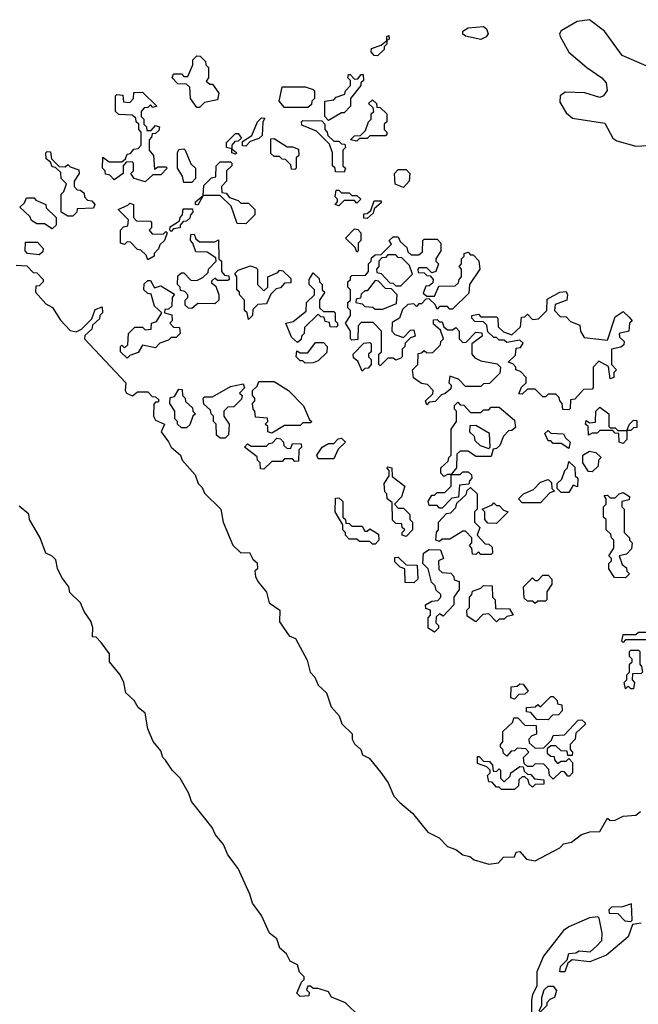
# Model space of a CAD drawing. Extents: x 2494118 to 2687960, y 757339 to 915227.
# Tile 175 of 256: x 2649269 to 2651664, y 790109 to 793920. Entities that reach past the tile are written whole.
import ezdxf

# ---------------------------------------------------------------- set-up
doc = ezdxf.new("R2010")
doc.units = 0

msp = doc.modelspace()

# ---------------------------------------------------------------- linework, layer by layer
at = {"layer": '0CON20XD'}
for points in [[(2651695, 793740.9), (2651601.6, 793781.6), (2651532.8, 793875), (2651475, 793920), (2651427.3, 793912.7), (2651365, 793877.5), (2651359.2, 793865), (2651361.9, 793855), (2651394.7, 793794.7), (2651465, 793734.4), (2651522.9, 793695), (2651539.2, 793675), (2651543.9, 793646.1), (2651528.8, 793625), (2651515, 793619.2), (2651456.9, 793636.9), (2651380.5, 793639.5), (2651361.5, 793625), (2651359.7, 793600.3), (2651385, 793559.4), (2651409.5, 793539.5), (2651535, 793520), (2651565, 793462), (2651580.9, 793450.9), (2651655, 793430.8), (2651725, 793434.4)], [(2651055, 793843.3), (2650995, 793856), (2650984.5, 793864.5), (2650984.4, 793875), (2651005, 793888.6), (2651065, 793893.3), (2651076.2, 793885), (2651083.3, 793865), (2651075, 793853.3), (2651055, 793843.3)], [(2650655, 793780), (2650641.7, 793781.7), (2650630, 793795), (2650631.7, 793808.3), (2650668.3, 793821.7), (2650690, 793840), (2650690, 793855), (2650698.3, 793858.3), (2650700, 793845), (2650690, 793840), (2650690, 793825), (2650680, 793815), (2650680, 793805), (2650655, 793780)], [(2649965, 793580), (2649955, 793580), (2649930, 793615), (2649928.3, 793658.3), (2649915, 793670), (2649881.7, 793671.7), (2649860, 793695), (2649865, 793710), (2649895, 793710), (2649905, 793700), (2649920, 793700), (2649940, 793745), (2649940, 793765), (2649955, 793780), (2649968.3, 793778.3), (2649988.3, 793758.3), (2649990, 793745), (2650000, 793735), (2650000, 793695), (2649991.7, 793681.7), (2650005, 793670), (2650015, 793670), (2650040, 793635), (2650035, 793610), (2649985, 793600), (2649965, 793580)], [(2650465, 793530), (2650450, 793545), (2650450, 793605), (2650485, 793610), (2650495, 793620), (2650528.3, 793631.7), (2650530, 793645), (2650550, 793665), (2650550, 793685), (2650540, 793695), (2650541.7, 793708.3), (2650548.3, 793708.3), (2650565, 793690), (2650578.3, 793691.7), (2650591.7, 793708.3), (2650598.3, 793708.3), (2650600, 793685), (2650590, 793675), (2650590, 793665), (2650550, 793615), (2650550, 793585), (2650525, 793560), (2650515, 793560), (2650465, 793530)], [(2650385, 793580), (2650295, 793580), (2650273.3, 793605), (2650285, 793660), (2650375, 793660), (2650405, 793650), (2650410, 793645), (2650410, 793615), (2650400, 793605), (2650398.3, 793591.7), (2650385, 793580)], [(2649755, 793292.5), (2649712.5, 793305), (2649700, 793325), (2649710, 793335), (2649710, 793365), (2649705, 793370), (2649681.7, 793368.3), (2649670, 793355), (2649670, 793325), (2649635, 793300), (2649618.3, 793318.3), (2649601.7, 793321.7), (2649600, 793335), (2649590, 793345), (2649591.7, 793388.3), (2649615, 793370), (2649665, 793370), (2649678.3, 793381.7), (2649685, 793400), (2649698.3, 793401.7), (2649711.7, 793418.3), (2649728.3, 793421.7), (2649740, 793435), (2649740, 793485), (2649730, 793495), (2649730, 793515), (2649720, 793525), (2649718.3, 793538.3), (2649705, 793550), (2649653, 793553), (2649640, 793565), (2649640, 793625), (2649645, 793630), (2649668.3, 793628.3), (2649671.7, 793601.7), (2649695, 793600), (2649710, 793615), (2649711.7, 793638.3), (2649745, 793640), (2649800, 793585), (2649785, 793580), (2649775, 793590), (2649765, 793580), (2649751.7, 793578.3), (2649740, 793565), (2649740, 793545), (2649750, 793535), (2649750, 793515), (2649760, 793505), (2649761.7, 793491.7), (2649778.3, 793491.7), (2649795, 793510), (2649810, 793505), (2649808.3, 793491.7), (2649795, 793480), (2649781.7, 793478.3), (2649780, 793465), (2649770, 793455), (2649770, 793415), (2649787.5, 793395), (2649791.7, 793341.7), (2649805, 793350), (2649835, 793350), (2649840, 793345), (2649815, 793320), (2649785, 793320), (2649755, 793292.5)], [(2650575, 793450), (2650550, 793455), (2650565, 793470), (2650588.3, 793471.7), (2650608.3, 793491.7), (2650620, 793525), (2650630, 793535), (2650630, 793555), (2650640, 793565), (2650638.3, 793578.3), (2650620, 793595), (2650635, 793610), (2650650, 793595), (2650651.7, 793581.7), (2650665, 793580), (2650690, 793555), (2650690, 793525), (2650680, 793515), (2650680, 793495), (2650690, 793485), (2650690, 793475), (2650685, 793470), (2650625, 793470), (2650615, 793460), (2650585, 793460), (2650575, 793450)], [(2650145, 793430), (2650131.7, 793431.7), (2650131.7, 793448.3), (2650168.3, 793471.7), (2650190, 793525), (2650205, 793540), (2650218.3, 793538.3), (2650210, 793525), (2650208.3, 793471.7), (2650195, 793460), (2650161.7, 793448.3), (2650145, 793430)], [(2650525, 793330), (2650491.7, 793331.7), (2650490, 793345), (2650480, 793355), (2650480, 793405), (2650468.3, 793438.3), (2650418.3, 793488.3), (2650361.7, 793511.7), (2650360, 793525), (2650365, 793530), (2650438.3, 793528.3), (2650450, 793515), (2650450, 793495), (2650460, 793485), (2650461.7, 793471.7), (2650485, 793450), (2650505, 793450), (2650515, 793440), (2650528.3, 793438.3), (2650530, 793425), (2650520, 793415), (2650520, 793355), (2650530, 793345), (2650525, 793330)], [(2650105, 793400), (2650090, 793405), (2650090, 793420), (2650070, 793425), (2650070, 793445), (2650105, 793480), (2650115, 793480), (2650128.3, 793461.7), (2650115, 793450), (2650101.7, 793448.3), (2650090, 793435), (2650090, 793420), (2650110, 793405), (2650105, 793400)], [(2650335, 793340), (2650321.7, 793341.7), (2650318.3, 793358.3), (2650298.3, 793378.3), (2650285, 793380), (2650275, 793390), (2650255, 793390), (2650241.7, 793401.7), (2650241.7, 793458.3), (2650255, 793460), (2650305, 793427.5), (2650325, 793427.5), (2650348.3, 793418.3), (2650350, 793395), (2650340, 793385), (2650340, 793345), (2650335, 793340)], [(2649935, 793290), (2649905, 793290), (2649900, 793315), (2649880, 793345), (2649880, 793405), (2649885, 793417.5), (2649905, 793420), (2649910, 793415), (2649931.7, 793361.7), (2649950, 793345), (2649950, 793305), (2649935, 793290)], [(2649475, 793160), (2649455, 793160), (2649430, 793175), (2649430, 793245), (2649440, 793255), (2649450, 793285), (2649430, 793305), (2649428.3, 793328.3), (2649408.3, 793348.3), (2649395, 793350), (2649388.3, 793368.3), (2649371.7, 793381.7), (2649370, 793405), (2649375, 793410), (2649388.3, 793408.3), (2649391.7, 793381.7), (2649421.7, 793351.7), (2649445, 793350), (2649455, 793360), (2649465, 793350), (2649498.3, 793338.3), (2649500, 793325), (2649480, 793295), (2649480, 793275), (2649491.7, 793261.7), (2649505, 793260), (2649518.3, 793248.3), (2649520, 793235), (2649531.7, 793221.7), (2649548.3, 793218.3), (2649560, 793205), (2649555, 793190), (2649491.7, 793188.3), (2649490, 793175), (2649475, 793160)], [(2650145, 793130), (2650111.7, 793131.7), (2650088.3, 793198.3), (2650045, 793240), (2649980, 793240), (2649958.3, 793201.7), (2649950, 793205), (2649950, 793215), (2649980, 793240), (2649981.7, 793278.3), (2650011.7, 793308.3), (2650028.3, 793311.7), (2650030, 793355), (2650045, 793370), (2650085, 793370), (2650090, 793365), (2650090, 793355), (2650070, 793335), (2650070, 793295), (2650050, 793275), (2650051.7, 793251.7), (2650068.3, 793248.3), (2650081.7, 793231.7), (2650115, 793220), (2650125, 793210), (2650155, 793210), (2650180, 793185), (2650180, 793165), (2650145, 793130)], [(2650755, 793270), (2650723, 793283), (2650720, 793325), (2650735, 793340), (2650765, 793340), (2650780, 793325), (2650777.5, 793295), (2650755, 793270)], [(2649395, 793110), (2649365, 793130), (2649335, 793130), (2649315, 793142.5), (2649308.3, 793158.3), (2649270, 793195), (2649288.3, 793211.7), (2649295, 793230), (2649325, 793230), (2649331.7, 793221.7), (2649370, 793205), (2649371.7, 793191.7), (2649410, 793155), (2649410, 793125), (2649395, 793110)], [(2650505, 793200), (2650490, 793205), (2650500, 793215), (2650500, 793225), (2650490, 793235), (2650495, 793260), (2650505, 793260), (2650515, 793250), (2650545, 793250), (2650555, 793240), (2650575, 793240), (2650590, 793225), (2650575, 793210), (2650565, 793220), (2650525, 793220), (2650505, 793200)], [(2649765, 792990), (2649758.3, 793008.3), (2649738.3, 793028.3), (2649725, 793030), (2649698.3, 793058.3), (2649685, 793060), (2649675, 793050), (2649660, 793055), (2649660, 793105), (2649671.7, 793118.3), (2649688.3, 793121.7), (2649690, 793145), (2649650, 793185), (2649688.3, 793201.7), (2649695, 793210), (2649710, 793205), (2649710, 793155), (2649721.7, 793141.7), (2649775, 793140), (2649780, 793135), (2649780, 793115), (2649770, 793105), (2649781.7, 793091.7), (2649825, 793090), (2649835, 793100), (2649840, 793095), (2649830, 793065), (2649811.7, 793048.3), (2649807, 793033), (2649790, 793015), (2649790, 793005), (2649765, 792990)], [(2649855, 793100), (2649850, 793105), (2649851.7, 793118.3), (2649888.3, 793141.7), (2649890, 793155), (2649900, 793165), (2649901.7, 793188.3), (2649938.3, 793188.3), (2649940, 793175), (2649930, 793165), (2649928.3, 793151.7), (2649915, 793140), (2649901.7, 793138.3), (2649890, 793125), (2649890, 793115), (2649865, 793110), (2649855, 793100)], [(2650615, 793150), (2650601.7, 793151.7), (2650601.7, 793168.3), (2650615, 793170), (2650628.3, 793181.7), (2650641.7, 793218.3), (2650668.3, 793218.3), (2650668.3, 793211.7), (2650641.7, 793188.3), (2650638.3, 793171.7), (2650615, 793150)], [(2649935, 792802.5), (2649923, 792803), (2649910, 792815), (2649910, 792835), (2649920, 792845), (2649920, 792855), (2649908.3, 792868.3), (2649891.7, 792871.7), (2649890, 792885), (2649880, 792895), (2649881.7, 792928.3), (2649895, 792940), (2649905, 792940), (2649931.7, 792911.7), (2649955, 792910), (2649978.3, 792921.7), (2649998.3, 792941.7), (2650000, 792955), (2650030, 792985), (2650028.3, 792998.3), (2649995, 793020), (2649951.7, 793021.7), (2649940, 793055), (2649930, 793065), (2649931.7, 793088.3), (2649945, 793090), (2649951.7, 793071.7), (2649965, 793060), (2650025, 793060), (2650038.3, 793068.3), (2650040, 792995), (2650050, 792985), (2650050, 792945), (2650061.7, 792931.7), (2650078.3, 792928.3), (2650080, 792915), (2650075, 792910), (2650035, 792910), (2650025, 792920), (2650011.7, 792908.3), (2650011.7, 792901.7), (2650028.3, 792888.3), (2650040, 792855), (2650040, 792835), (2650025, 792820), (2649958.3, 792821.7), (2649935, 792802.5)], [(2650575, 793020), (2650568.3, 793038.3), (2650530, 793075), (2650565, 793110), (2650578.3, 793108.3), (2650590, 793095), (2650590, 793065), (2650580, 793055), (2650580, 793025), (2650575, 793020)], [(2650665, 792580), (2650660, 792585), (2650660, 792625), (2650670, 792635), (2650670, 792715), (2650638.3, 792748.3), (2650591.7, 792748.3), (2650580, 792735), (2650578.3, 792681.7), (2650555, 792680), (2650550, 792685), (2650550, 792715), (2650530, 792745), (2650550, 792775), (2650550, 792795), (2650540, 792805), (2650540, 792825), (2650550, 792835), (2650550, 792875), (2650540, 792885), (2650540, 792905), (2650550, 792915), (2650550, 792925), (2650555, 792930), (2650608.3, 792931.7), (2650620, 792945), (2650620, 792975), (2650630, 792985), (2650631.7, 792998.3), (2650645, 793010), (2650668.3, 793011.7), (2650708.3, 793051.7), (2650700, 793065), (2650715, 793080), (2650735, 793080), (2650741.7, 793061.7), (2650768.3, 793038.3), (2650771.7, 793021.7), (2650785, 793010), (2650815, 793010), (2650828.3, 793021.7), (2650830, 793065), (2650835, 793070), (2650885, 793070), (2650900, 793055), (2650900, 793025), (2650880, 792995), (2650880, 792985), (2650890, 792975), (2650880, 792945), (2650865, 792940), (2650845, 792960), (2650815, 792960), (2650810, 792955), (2650811.7, 792941.7), (2650835, 792940), (2650845, 792930), (2650858.3, 792928.3), (2650870, 792915), (2650868.3, 792901.7), (2650855, 792890), (2650841.7, 792888.3), (2650831.7, 792861.7), (2650845, 792850), (2650875, 792850), (2650891.7, 792888.3), (2650955, 792890), (2650968.3, 792901.7), (2650970, 792915), (2650980, 792925), (2650980, 792955), (2650970, 792965), (2650980, 792975), (2650980, 792995), (2650990, 793005), (2650990, 793015), (2651005, 793020), (2651015, 793010), (2651025, 793010), (2651047, 792987), (2651050, 792955), (2651010, 792895), (2651008.3, 792861.7), (2650945, 792800), (2650935, 792800), (2650925, 792810), (2650895, 792810), (2650885, 792800), (2650878.3, 792818.3), (2650855, 792840), (2650841.7, 792838.3), (2650825, 792820), (2650815, 792820), (2650805, 792810), (2650795, 792820), (2650771.7, 792818.3), (2650751.7, 792798.3), (2650740, 792765), (2650711.7, 792748.3), (2650710, 792715), (2650721.7, 792701.7), (2650755, 792690), (2650781.7, 792718.3), (2650795, 792720), (2650800, 792695), (2650781.7, 792688.3), (2650761.7, 792668.3), (2650760, 792655), (2650750, 792645), (2650750, 792615), (2650745, 792610), (2650725, 792602.5), (2650715, 792610), (2650695, 792610), (2650665, 792580)], [(2649345, 793010), (2649300, 793015), (2649290, 793025), (2649291.7, 793058.3), (2649338.3, 793058.3), (2649360, 793035), (2649358.3, 793021.7), (2649345, 793010)], [(2650745, 792890), (2650790, 792935), (2650778.3, 792968.3), (2650748.3, 792998.3), (2650735, 793000), (2650725, 793010), (2650695, 793010), (2650685, 793000), (2650671.7, 792998.3), (2650660, 792985), (2650660, 792965), (2650650, 792955), (2650651.7, 792941.7), (2650668.3, 792938.3), (2650701.7, 792901.7), (2650715, 792900), (2650725, 792890), (2650745, 792890)], [(2649255, 792970), (2649297, 792967), (2649321.7, 792941.7), (2649335, 792940), (2649360, 792915), (2649360, 792905), (2649345, 792890), (2649331.7, 792888.3), (2649330, 792865), (2649370, 792820), (2649396.4, 792806.4), (2649427.5, 792757.5), (2649465, 792717.5), (2649487.5, 792712.5), (2649508.3, 792721.7), (2649548.3, 792761.7), (2649561.7, 792798.3), (2649588.3, 792808.3), (2649590, 792785), (2649580, 792775), (2649578.3, 792761.7), (2649551.7, 792738.3), (2649548.3, 792721.7), (2649521.7, 792698.3), (2649520, 792685), (2649680, 792515), (2649677.5, 792485), (2649682.5, 792475), (2649706.2, 792463.8), (2649725, 792480), (2649765, 792480), (2649781.7, 792461.7), (2649795, 792460), (2649808.3, 792448.3), (2649805, 792440), (2649795, 792440), (2649788.3, 792431.7), (2649786.7, 792385), (2649795, 792370), (2649830, 792355), (2649817.5, 792325), (2649845.6, 792285.6), (2649855, 792266), (2649891.2, 792235), (2649898.8, 792215), (2649948.3, 792158.3), (2649960, 792125), (2649975, 792110), (2649985, 792087.5), (2650047.5, 792025), (2650056.7, 791975), (2650095, 791886), (2650125, 791856.7), (2650158.3, 791858.3), (2650171.7, 791831.7), (2650188.3, 791818.3), (2650190, 791795), (2650180, 791785), (2650182.5, 791765), (2650191.2, 791745), (2650224.1, 791704.1), (2650235, 791663.3), (2650276.7, 791635), (2650275, 791590), (2650312, 791535), (2650337.5, 791525), (2650381.7, 791441.7), (2650394.3, 791395), (2650412, 791375), (2650425, 791343.8), (2650457.5, 791315), (2650475, 791260), (2650506.2, 791226.2), (2650516.7, 791195), (2650556.2, 791156.2), (2650556.2, 791135), (2650565, 791116.7), (2650590, 791095), (2650596.7, 791075), (2650621.7, 791061.7), (2650666.7, 791006.7), (2650696.1, 790966.1), (2650717.5, 790915), (2650740.5, 790890.5), (2650789.3, 790849.3), (2650848.8, 790775), (2650893.6, 790753.6), (2650925, 790720), (2650958.3, 790708.3), (2650985, 790687.5), (2651011.7, 790681.7), (2651028.3, 790668.3), (2651085, 790651.4), (2651123, 790657), (2651141.7, 790678.3), (2651185, 790680), (2651191.7, 790698.3), (2651205, 790700), (2651231.3, 790671.3), (2651265, 790664.6), (2651360, 790715), (2651375, 790730), (2651405, 790736.7), (2651443.8, 790766.2), (2651477, 790777), (2651515, 790777.5), (2651545, 790830), (2651555, 790820), (2651575, 790822.5), (2651605, 790837.5), (2651655, 790841.2), (2651672.5, 790855)], [(2650155, 792760), (2650150, 792785), (2650140, 792795), (2650140, 792835), (2650120, 792855), (2650120, 792865), (2650110, 792875), (2650110, 792925), (2650101.7, 792938.3), (2650115, 792950), (2650163, 792967), (2650185, 792960), (2650190, 792955), (2650190, 792895), (2650215, 792870), (2650230, 792885), (2650230, 792925), (2650268.3, 792941.7), (2650275, 792950), (2650288.3, 792948.3), (2650318.3, 792918.3), (2650318.3, 792901.7), (2650295, 792900), (2650278.3, 792881.7), (2650261.7, 792878.3), (2650241.7, 792858.3), (2650225, 792820), (2650191.7, 792818.3), (2650171.7, 792798.3), (2650170, 792775), (2650155, 792760)], [(2650345, 792670), (2650321.7, 792691.7), (2650300, 792745), (2650328.3, 792751.7), (2650378.3, 792791.7), (2650380, 792825), (2650410, 792855), (2650410, 792875), (2650390, 792895), (2650390, 792915), (2650405, 792940), (2650428.3, 792918.3), (2650430, 792905), (2650440, 792895), (2650440, 792875), (2650450, 792865), (2650430, 792835), (2650430, 792805), (2650445, 792790), (2650485, 792790), (2650490, 792785), (2650490, 792755), (2650500, 792745), (2650500, 792735), (2650495, 792730), (2650471.7, 792731.7), (2650468.3, 792748.3), (2650451.7, 792751.7), (2650448.3, 792768.3), (2650435, 792770), (2650425, 792780), (2650371.7, 792728.3), (2650370, 792705), (2650360, 792695), (2650358.3, 792681.7), (2650345, 792670)], [(2649685, 792610), (2649660, 792635), (2649660, 792655), (2649665, 792660), (2649675, 792650), (2649688.3, 792661.7), (2649690, 792705), (2649715, 792730), (2649745, 792730), (2649755, 792720), (2649778.3, 792721.7), (2649780, 792745), (2649798.3, 792751.7), (2649820, 792785), (2649791.7, 792811.7), (2649778.3, 792858.3), (2649765, 792860), (2649750, 792875), (2649751.7, 792898.3), (2649765, 792910), (2649775, 792910), (2649791.7, 792881.7), (2649815, 792890), (2649868.3, 792858.3), (2649860, 792845), (2649858.3, 792811.7), (2649845, 792800), (2649831.7, 792798.3), (2649830, 792785), (2649858.3, 792778.3), (2649860, 792755), (2649850, 792745), (2649865, 792730), (2649888.3, 792728.3), (2649890, 792705), (2649875, 792690), (2649855, 792690), (2649845, 792680), (2649811.7, 792668.3), (2649795, 792650), (2649745, 792660), (2649728.3, 792631.7), (2649695, 792620), (2649685, 792610)], [(2650675, 792800), (2650728.3, 792821.7), (2650730, 792855), (2650708.3, 792878.3), (2650685, 792880), (2650658.3, 792908.3), (2650645, 792910), (2650615, 792870), (2650605, 792870), (2650591.7, 792858.3), (2650588.3, 792841.7), (2650571.7, 792838.3), (2650570, 792825), (2650595, 792820), (2650605, 792810), (2650637, 792807), (2650645, 792800), (2650675, 792800)], [(2651395, 792410), (2651371.7, 792411.7), (2651370, 792435), (2651360, 792445), (2651358.3, 792458.3), (2651345, 792470), (2651315, 792470), (2651305, 792460), (2651295, 792460), (2651265, 792490), (2651235, 792490), (2651215, 792470), (2651201.7, 792471.7), (2651211.7, 792498.3), (2651230, 792515), (2651230, 792535), (2651208.3, 792558.3), (2651190, 792565), (2651190, 792575), (2651178.3, 792588.3), (2651160, 792595), (2651188.3, 792621.7), (2651191.7, 792648.3), (2651208.3, 792651.7), (2651218.3, 792668.3), (2651205, 792680), (2651155, 792670), (2651145, 792680), (2651125, 792680), (2651115, 792690), (2651105, 792690), (2651081.7, 792711.7), (2651078.3, 792738.3), (2651065, 792750), (2651031.7, 792751.7), (2651020, 792765), (2651020, 792775), (2651045, 792780), (2651055, 792770), (2651115, 792770), (2651120, 792765), (2651121.7, 792731.7), (2651141.7, 792711.7), (2651175, 792700), (2651208.3, 792731.7), (2651211.7, 792768.3), (2651225, 792770), (2651235, 792780), (2651255, 792760), (2651278.3, 792761.7), (2651310, 792795), (2651311.7, 792838.3), (2651360, 792865), (2651385, 792867.5), (2651390, 792855), (2651387.5, 792835), (2651341.7, 792818.3), (2651340, 792795), (2651361.7, 792771.7), (2651385, 792770), (2651401.7, 792751.7), (2651438.3, 792738.3), (2651440, 792715), (2651455, 792690), (2651545, 792680), (2651575, 792770), (2651605, 792790), (2651628.3, 792768.3), (2651640, 792755), (2651630, 792745), (2651627.5, 792715), (2651590, 792705), (2651591.7, 792691.7), (2651610, 792675), (2651608.3, 792661.7), (2651597, 792653), (2651560, 792645), (2651560, 792585), (2651580, 792565), (2651570, 792555), (2651570, 792535), (2651555, 792530), (2651548.3, 792578.3), (2651511.7, 792598.3), (2651490, 792575), (2651490, 792495), (2651485, 792490), (2651451.7, 792488.3), (2651418.3, 792451.7), (2651401.7, 792448.3), (2651400, 792415), (2651395, 792410)], [(2650845, 792430), (2650840, 792445), (2650868.3, 792471.7), (2650870, 792485), (2650848.3, 792508.3), (2650825, 792512.5), (2650793.6, 792533.6), (2650790, 792565), (2650810, 792585), (2650811.7, 792628.3), (2650825, 792630), (2650835, 792640), (2650845, 792630), (2650868.3, 792631.7), (2650898.3, 792661.7), (2650900, 792675), (2650910, 792685), (2650898.3, 792718.3), (2650871.7, 792741.7), (2650871.7, 792758.3), (2650885, 792760), (2650895, 792750), (2650905, 792750), (2650911.7, 792731.7), (2650925, 792720), (2650945, 792720), (2650958.3, 792728.3), (2650970, 792715), (2650970, 792685), (2650985, 792670), (2650998.3, 792671.7), (2651035, 792710), (2651058.3, 792708.3), (2651060, 792695), (2651020, 792665), (2651020, 792625), (2651031.7, 792611.7), (2651055, 792600), (2651118.3, 792588.3), (2651130, 792575), (2651128.3, 792551.7), (2651088.3, 792511.7), (2651065, 792510), (2651055, 792500), (2650995, 792500), (2650968.3, 792528.3), (2650935, 792540), (2650930, 792515), (2650940, 792505), (2650938.3, 792491.7), (2650917, 792473), (2650901.7, 792468.3), (2650878.3, 792441.7), (2650855, 792440), (2650845, 792430)], [(2650375, 792590), (2650365, 792600), (2650355, 792600), (2650340, 792615), (2650341.7, 792638.3), (2650355, 792630), (2650385, 792630), (2650415, 792670), (2650445, 792670), (2650460, 792655), (2650458.3, 792631.7), (2650425, 792600), (2650405, 792592.5), (2650375, 792590)], [(2650595, 792560), (2650578.3, 792598.3), (2650561.7, 792611.7), (2650560, 792625), (2650601.7, 792668.3), (2650625, 792670), (2650630, 792665), (2650630, 792635), (2650620, 792625), (2650620, 792615), (2650630, 792605), (2650630, 792585), (2650618.3, 792571.7), (2650605, 792570), (2650595, 792560)], [(2650065, 792300), (2650045, 792300), (2650031.7, 792311.7), (2650030, 792355), (2650020, 792365), (2650020, 792385), (2650010, 792395), (2650008.3, 792408.3), (2649981.7, 792431.7), (2649980, 792455), (2649985, 792460), (2650015, 792460), (2650085, 792500), (2650135, 792510), (2650140, 792495), (2650120, 792475), (2650130, 792465), (2650128.3, 792451.7), (2650098.3, 792421.7), (2650075, 792420), (2650060, 792405), (2650060, 792385), (2650080, 792355), (2650077, 792313), (2650065, 792300)], [(2650245, 792320), (2650230, 792325), (2650230, 792345), (2650220, 792355), (2650230, 792365), (2650228.3, 792378.3), (2650181.7, 792381.7), (2650180, 792405), (2650173, 792413), (2650170, 792435), (2650180, 792445), (2650180, 792455), (2650170, 792465), (2650170, 792485), (2650188.3, 792501.7), (2650195, 792520), (2650255, 792520), (2650310, 792485), (2650367.5, 792425), (2650391.7, 792371.7), (2650400, 792365), (2650395, 792360), (2650365, 792360), (2650355, 792350), (2650295, 792350), (2650245, 792320)], [(2649915, 792340), (2649895, 792340), (2649880, 792355), (2649880, 792365), (2649870, 792375), (2649870, 792405), (2649850, 792435), (2649851.7, 792458.3), (2649868.3, 792461.7), (2649885, 792490), (2649898.3, 792488.3), (2649900, 792465), (2649910, 792455), (2649911.7, 792441.7), (2649938.3, 792418.3), (2649940, 792405), (2649950, 792395), (2649940, 792385), (2649928.3, 792351.7), (2649915, 792340)], [(2650905, 792030), (2650895, 792030), (2650885, 792040), (2650855, 792040), (2650850, 792055), (2650865, 792080), (2650875, 792080), (2650885, 792090), (2650915, 792090), (2650940, 792115), (2650940, 792160), (2650925, 792160), (2650911.7, 792151.7), (2650900, 792165), (2650900, 792185), (2650928.3, 792211.7), (2650930, 792225), (2650940, 792235), (2650940, 792335), (2650960, 792365), (2650960, 792405), (2650953, 792413), (2650953, 792427), (2650965, 792440), (2650975, 792430), (2650988.3, 792428.3), (2651015, 792400), (2651055, 792400), (2651065, 792410), (2651085, 792410), (2651095, 792420), (2651125, 792420), (2651185, 792370), (2651188.3, 792341.7), (2651175, 792330), (2651161.7, 792328.3), (2651141.7, 792308.3), (2651128.3, 792271.7), (2651115, 792260), (2651101.7, 792258.3), (2651095, 792230), (2651035, 792230), (2651005, 792250), (2650975, 792250), (2650961.7, 792238.3), (2650960, 792185), (2650940, 792160), (2650975, 792160), (2650985, 792170), (2651005, 792170), (2651018.3, 792158.3), (2651020, 792145), (2651010, 792135), (2651008.3, 792121.7), (2650971.7, 792118.3), (2650968.3, 792071.7), (2650941.7, 792068.3), (2650905, 792030)], [(2651605, 792280), (2651590, 792285), (2651588.3, 792318.3), (2651575, 792320), (2651565, 792330), (2651515, 792330), (2651505, 792320), (2651485, 792320), (2651471.7, 792311.7), (2651470, 792345), (2651460, 792355), (2651461.7, 792368.3), (2651475, 792360), (2651498.3, 792361.7), (2651500, 792405), (2651515, 792420), (2651550, 792395), (2651550, 792345), (2651555, 792340), (2651575, 792340), (2651585, 792330), (2651620, 792330), (2651630, 792355), (2651645, 792370), (2651658.3, 792368.3), (2651658.3, 792341.7), (2651645, 792340), (2651635, 792330), (2651620, 792330), (2651620, 792295), (2651605, 792280)], [(2651085, 792260), (2651090, 792265), (2651088.3, 792318.3), (2651035, 792350), (2651011.7, 792348.3), (2651010, 792325), (2651028.3, 792308.3), (2651031.7, 792291.7), (2651051.7, 792271.7), (2651085, 792260)], [(2651395, 792260), (2651365, 792280), (2651335, 792280), (2651325, 792290), (2651315, 792290), (2651301.7, 792318.3), (2651315, 792330), (2651325, 792320), (2651375, 792317.5), (2651381.7, 792301.7), (2651400, 792285), (2651395, 792260)], [(2650215, 792180), (2650201.7, 792181.7), (2650200, 792205), (2650190, 792215), (2650188.3, 792228.3), (2650140, 792265), (2650151.7, 792278.3), (2650165, 792270), (2650225, 792270), (2650235, 792280), (2650248.3, 792281.7), (2650265, 792300), (2650278.3, 792298.3), (2650290, 792285), (2650291.7, 792271.7), (2650305, 792260), (2650318.3, 792261.7), (2650325, 792280), (2650358.3, 792278.3), (2650360, 792265), (2650350, 792255), (2650348.3, 792211.7), (2650335, 792210), (2650325, 792220), (2650295, 792220), (2650285, 792210), (2650245, 792210), (2650215, 792180)], [(2650485, 792220), (2650425, 792220), (2650420, 792235), (2650440, 792265), (2650465, 792280), (2650485, 792280), (2650501.7, 792298.3), (2650515, 792300), (2650530, 792285), (2650501.7, 792258.3), (2650485, 792220)], [(2651485, 792170), (2651471.7, 792171.7), (2651450, 792205), (2651450, 792235), (2651475, 792250), (2651500, 792245), (2651520, 792225), (2651510, 792215), (2651508.3, 792191.7), (2651485, 792170)], [(2651395, 792090), (2651365, 792090), (2651350, 792105), (2651350, 792125), (2651368.3, 792141.7), (2651380, 792175), (2651390, 792185), (2651395, 792210), (2651418.3, 792188.3), (2651420, 792155), (2651430, 792145), (2651428.3, 792111.7), (2651411.7, 792118.3), (2651395, 792090)], [(2650765, 791920), (2650750, 791925), (2650750, 791935), (2650760, 791945), (2650750, 791955), (2650748.3, 791968.3), (2650725, 791970), (2650712.5, 791982.5), (2650711.7, 792051.7), (2650692.5, 792065), (2650690, 792085), (2650683, 792093), (2650680, 792125), (2650700, 792155), (2650700, 792175), (2650690, 792185), (2650695, 792190), (2650710, 792185), (2650711.7, 792151.7), (2650760, 792115), (2650747, 792073), (2650720, 792045), (2650735, 792030), (2650755, 792030), (2650780, 792005), (2650780, 791985), (2650790, 791975), (2650790, 791945), (2650765, 791920)], [(2651285, 792050), (2651215, 792050), (2651200, 792065), (2651220, 792085), (2651258.3, 792101.7), (2651285, 792130), (2651315, 792140), (2651328.3, 792128.3), (2651330, 792105), (2651340, 792095), (2651321.7, 792088.3), (2651285, 792050)], [(2651095, 791850), (2651055, 791850), (2651045, 791860), (2651035, 791850), (2651021.7, 791851.7), (2651020, 791875), (2651010, 791885), (2651020, 791895), (2651020, 791915), (2650995, 791940), (2650985, 791940), (2650935, 791910), (2650905, 791910), (2650895, 791900), (2650880, 791905), (2650883, 791937), (2650890, 791945), (2650890, 791975), (2650921.7, 792008.3), (2650938.3, 792011.7), (2650958.3, 792031.7), (2650961.7, 792048.3), (2650998.3, 792081.7), (2651001.7, 792098.3), (2651015, 792110), (2651040, 792085), (2651040, 792025), (2651030, 792015), (2651030, 791975), (2651050, 791955), (2651040, 791925), (2651071.7, 791891.7), (2651085, 791890), (2651098.3, 791878.3), (2651100, 791855), (2651095, 791850)], [(2651615, 791760), (2651571.7, 791761.7), (2651550, 791795), (2651550, 791815), (2651560, 791825), (2651560, 791835), (2651550, 791845), (2651570, 791875), (2651570, 791905), (2651560, 791915), (2651558.3, 791928.3), (2651540, 791945), (2651540, 791985), (2651530, 791995), (2651530, 792035), (2651540, 792045), (2651540, 792065), (2651531.7, 792078.3), (2651545, 792080), (2651555, 792070), (2651575, 792070), (2651590, 792085), (2651605, 792090), (2651630, 792075), (2651628.3, 792061.7), (2651600, 792055), (2651600, 792035), (2651610, 792025), (2651610, 791935), (2651630, 791915), (2651630, 791905), (2651640, 791895), (2651638.3, 791871.7), (2651618.3, 791851.7), (2651590, 791845), (2651601.7, 791811.7), (2651618.3, 791798.3), (2651620, 791785), (2651630, 791775), (2651615, 791760)], [(2650645, 791890), (2650635, 791890), (2650625, 791900), (2650585, 791900), (2650575, 791910), (2650545, 791910), (2650530, 791925), (2650530, 791935), (2650520, 791945), (2650520, 791965), (2650490, 792015), (2650491.7, 792068.3), (2650505, 792070), (2650520, 792055), (2650520, 791995), (2650530, 791985), (2650531.7, 791971.7), (2650545, 791970), (2650555, 791960), (2650595, 791960), (2650605, 791940), (2650615, 791940), (2650625, 791950), (2650658.3, 791928.3), (2650660, 791905), (2650645, 791890)], [(2651115, 791970), (2651081.7, 791971.7), (2651070, 791985), (2651070, 792015), (2651060, 792025), (2651098.3, 792041.7), (2651105, 792050), (2651115, 792040), (2651125, 792040), (2651141.7, 792021.7), (2651160, 792015), (2651115, 791970)], [(2650583, 790063), (2650530, 790115), (2650476.7, 790136.7), (2650465, 790157.5), (2650425, 790170), (2650405, 790170), (2650395, 790180), (2650385, 790180), (2650380, 790165), (2650390, 790155), (2650388.3, 790141.7), (2650355, 790140), (2650341.7, 790151.7), (2650360, 790195), (2650370, 790205), (2650370, 790215), (2650353, 790233), (2650345, 790262.5), (2650316, 790276), (2650302.5, 790305), (2650276.1, 790326.1), (2650265, 790362.5), (2650236.2, 790385), (2650205, 790452.5), (2650170, 790500), (2650160, 790535), (2650114.7, 790635), (2650075, 790687.3), (2650057.7, 790727.7), (2650027.6, 790765), (2650014.1, 790794.1), (2649934.6, 790894.6), (2649924.5, 790925), (2649890.5, 790985), (2649858.9, 791015), (2649834, 791054), (2649823.3, 791065), (2649815, 791090), (2649786, 791126), (2649765.7, 791175.7), (2649755, 791236), (2649727.7, 791257.7), (2649712.5, 791285), (2649680, 791315), (2649672.5, 791355), (2649658.8, 791385), (2649617.5, 791435), (2649616.7, 791465), (2649585, 791510), (2649565, 791530), (2649551.7, 791531.7), (2649552.5, 791567.5), (2649545, 791592.5), (2649519.3, 791629.3), (2649505, 791662.5), (2649463, 791703), (2649460, 791725), (2649431.7, 791761.7), (2649416.1, 791796.1), (2649409.5, 791829.5), (2649395, 791843.8), (2649370, 791855), (2649348.8, 791915), (2649307.1, 791985), (2649305, 792006.2), (2649267, 792037)], [(2650875, 791550), (2650850, 791565), (2650850, 791605), (2650860, 791615), (2650860, 791635), (2650841.7, 791641.7), (2650840, 791655), (2650865, 791670), (2650888.3, 791671.7), (2650900, 791685), (2650900, 791695), (2650881.7, 791711.7), (2650878.3, 791728.3), (2650863, 791743), (2650850, 791795), (2650830, 791815), (2650832.5, 791855), (2650855, 791870), (2650898.3, 791868.3), (2650910, 791835), (2650890, 791825), (2650891.7, 791791.7), (2650905, 791780), (2650938.3, 791778.3), (2650950, 791765), (2650951.7, 791751.7), (2650970, 791745), (2650970, 791715), (2650950, 791685), (2650950, 791655), (2650908.3, 791611.7), (2650895, 791620), (2650881.7, 791608.3), (2650880, 791585), (2650890, 791575), (2650890, 791565), (2650875, 791550)], [(2650795, 791740), (2650761.7, 791741.7), (2650760, 791795), (2650741.7, 791801.7), (2650721.7, 791821.7), (2650721.7, 791838.3), (2650735, 791840), (2650765, 791810), (2650808.3, 791808.3), (2650810, 791755), (2650795, 791740)], [(2651265, 791660), (2651255, 791670), (2651235, 791670), (2651221.7, 791681.7), (2651220, 791725), (2651255, 791760), (2651265, 791750), (2651275, 791750), (2651295, 791770), (2651315, 791770), (2651330, 791755), (2651330, 791735), (2651310, 791705), (2651310, 791675), (2651305, 791670), (2651275, 791670), (2651265, 791660)], [(2651115, 791590), (2651085, 791620), (2651061.7, 791618.3), (2651035, 791590), (2651001.7, 791611.7), (2651000, 791635), (2651010, 791645), (2651010, 791685), (2651020, 791695), (2651021.7, 791708.3), (2651055, 791720), (2651065, 791730), (2651098.3, 791728.3), (2651100, 791685), (2651110, 791675), (2651111.7, 791641.7), (2651165, 791640), (2651180, 791615), (2651155, 791610), (2651145, 791600), (2651125, 791600), (2651115, 791590)], [(2651605, 791510), (2651600, 791515), (2651605, 791540), (2651655, 791540), (2651665, 791550), (2651695, 791550), (2651700, 791545), (2651695, 791520), (2651615, 791520), (2651605, 791510)], [(2651645, 791330), (2651635, 791330), (2651625, 791340), (2651615, 791330), (2651610, 791355), (2651620, 791365), (2651620, 791385), (2651630, 791395), (2651630, 791425), (2651640, 791435), (2651640, 791445), (2651630, 791455), (2651630, 791475), (2651635, 791480), (2651665, 791480), (2651670, 791475), (2651670, 791425), (2651677, 791417), (2651680, 791395), (2651675, 791390), (2651641.7, 791388.3), (2651640, 791365), (2651650, 791355), (2651645, 791330)], [(2651185, 791290), (2651170, 791295), (2651171.7, 791338.3), (2651195, 791340), (2651205, 791350), (2651218.3, 791348.3), (2651238.3, 791321.7), (2651225, 791310), (2651201.7, 791308.3), (2651185, 791290)], [(2651315, 791210), (2651271.7, 791211.7), (2651248.3, 791238.3), (2651231.7, 791241.7), (2651231.7, 791258.3), (2651265, 791260), (2651275, 791270), (2651285, 791260), (2651325, 791300), (2651335, 791300), (2651350, 791285), (2651351.7, 791271.7), (2651368.3, 791268.3), (2651370, 791245), (2651355, 791230), (2651331.7, 791228.3), (2651315, 791210)], [(2651335, 790980), (2651320, 790995), (2651318.3, 791018.3), (2651298.3, 791038.3), (2651265, 791040), (2651255, 791030), (2651235, 791030), (2651221.7, 791041.7), (2651220, 791065), (2651240, 791085), (2651228.3, 791098.3), (2651195, 791100), (2651185, 791090), (2651171.7, 791088.3), (2651155, 791070), (2651141.7, 791081.7), (2651140, 791095), (2651130, 791105), (2651130, 791115), (2651140, 791125), (2651140, 791165), (2651178.3, 791201.7), (2651181.7, 791218.3), (2651198.3, 791218.3), (2651225, 791190), (2651268.3, 791188.3), (2651270, 791155), (2651251.7, 791148.3), (2651240, 791135), (2651241.7, 791121.7), (2651265, 791100), (2651298.3, 791101.7), (2651328.3, 791131.7), (2651335, 791150), (2651378.3, 791151.7), (2651431.7, 791208.3), (2651445, 791210), (2651458.3, 791198.3), (2651458.3, 791191.7), (2651421.7, 791158.3), (2651420, 791135), (2651400, 791115), (2651400, 791095), (2651410, 791085), (2651408.3, 791071.7), (2651391.7, 791071.7), (2651388.3, 791088.3), (2651365, 791090), (2651345, 791110), (2651325, 791110), (2651311.7, 791098.3), (2651311.7, 791081.7), (2651325, 791070), (2651338.3, 791068.3), (2651340, 791055), (2651351.7, 791041.7), (2651365, 791050), (2651385, 791050), (2651395, 791060), (2651410, 791045), (2651410, 791005), (2651398.3, 790991.7), (2651391.7, 790991.7), (2651378.3, 791008.3), (2651365, 791010), (2651335, 790980)], [(2651185, 790940), (2651135, 790940), (2651125, 790950), (2651115, 790950), (2651098.3, 790968.3), (2651085, 790970), (2651080, 790995), (2651090, 791005), (2651090, 791015), (2651078.3, 791028.3), (2651041.7, 791041.7), (2651041.7, 791068.3), (2651048.3, 791068.3), (2651065, 791050), (2651088.3, 791048.3), (2651100, 791035), (2651101.7, 791011.7), (2651115, 791010), (2651125, 791020), (2651130, 791015), (2651130, 790985), (2651145, 790970), (2651168.3, 790991.7), (2651170, 791005), (2651205, 791030), (2651218.3, 791028.3), (2651221.7, 791011.7), (2651235, 791000), (2651248.3, 790998.3), (2651261.7, 790981.7), (2651298.3, 790978.3), (2651298.3, 790961.7), (2651265, 790960), (2651255, 790950), (2651241.7, 790961.7), (2651238.3, 790978.3), (2651225, 790990), (2651215, 790990), (2651201.7, 790978.3), (2651200, 790955), (2651185, 790940)], [(2651635, 790430), (2651640, 790435), (2651638.3, 790498.3), (2651603, 790487), (2651560, 790485), (2651550, 790475), (2651551.7, 790461.7), (2651585, 790460), (2651611.7, 790431.7), (2651635, 790430)], [(2651503.3, 790335), (2651523.3, 790356.7), (2651524, 790385), (2651512.5, 790442.5), (2651507.5, 790447.5), (2651475, 790444.2), (2651395, 790408.9), (2651375, 790394.3), (2651296.7, 790295), (2651271.9, 790235), (2651271.2, 790178.8), (2651255, 790147.5), (2651250.8, 790125), (2651251.2, 790065)], [(2651675, 790423.8), (2651641.7, 790418.3), (2651625, 790370), (2651540.7, 790299.3), (2651475.9, 790274.1), (2651408.3, 790281.7), (2651391.7, 790268.3), (2651380, 790235), (2651360, 790235), (2651362.5, 790255), (2651388.3, 790281.7), (2651395, 790306), (2651421.7, 790308.3), (2651435, 790316.2), (2651478, 790312), (2651503.3, 790335)], [(2651285, 790080), (2651280, 790085), (2651290, 790105), (2651290, 790135), (2651300, 790165), (2651315, 790180), (2651335, 790180), (2651347, 790163), (2651340, 790135), (2651321.7, 790128.3), (2651310, 790115), (2651310, 790105), (2651285, 790080)]]:
    msp.add_lwpolyline(points, dxfattribs=at)

doc.saveas('drawing.dxf')
